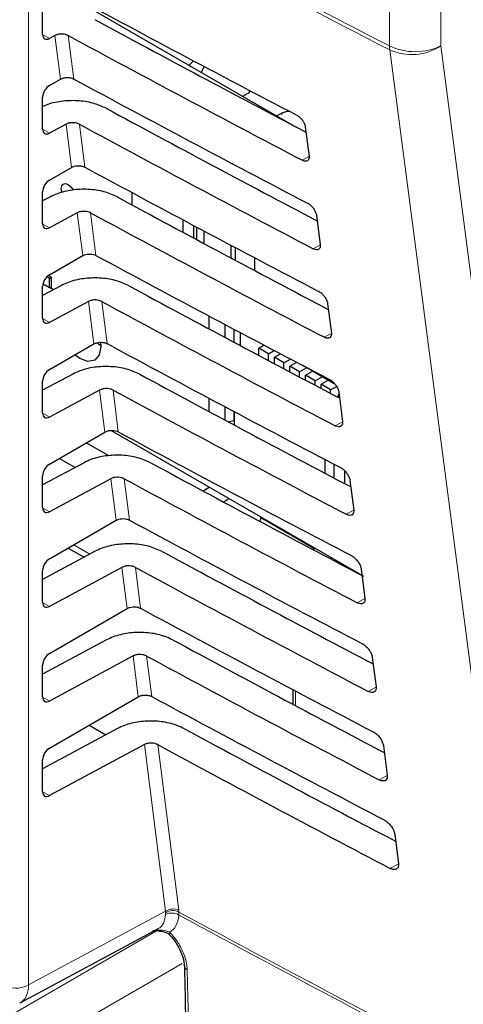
# Paper-space layout 'Blatt2' of a CAD drawing. Header units: millimetres. Extents: x 5 to 418, y 2 to 292.
# Tile 22 of 59: x 119.47 to 127.13, y 175.99 to 192.97. Entities that reach past the tile are written whole.
import ezdxf

# ---------------------------------------------------------------- set-up
doc = ezdxf.new("R2010")
doc.units = ezdxf.units.MM

psp = doc.layouts.new('Blatt2')

# ---------------------------------------------------------------- linework, layer by layer
at = {"color": 7, "linetype": 'Continuous', "lineweight": 18}
for p, q in [((119.619, 199.093), (119.619, 176.32)), ((125.852, 192.521), (125.852, 195.751)), ((126.742, 195.752), (126.742, 192.522)), ((119.863, 192.719), (119.981, 192.651)), ((120.169, 191.947), (120.074, 192.701)), ((120.305, 192.7), (120.4, 191.951)), ((123.991, 191.335), (123.991, 191.36)), ((120.362, 190.425), (120.267, 191.171)), ((120.498, 191.171), (120.592, 190.429)), ((119.863, 191.086), (119.981, 191.018)), ((124.463, 190.614), (124.347, 190.549)), ((120.554, 188.903), (120.461, 189.642)), ((120.692, 189.642), (120.784, 188.907)), ((119.863, 189.453), (119.981, 189.385)), ((124.656, 189.088), (124.537, 189.022)), ((120.746, 187.381), (120.654, 188.113)), ((120.885, 188.112), (120.977, 187.385)), ((119.863, 187.819), (119.981, 187.751)), ((124.849, 187.562), (124.727, 187.495)), ((120.938, 185.859), (120.847, 186.584)), ((121.078, 186.583), (121.169, 185.863)), ((119.863, 186.186), (119.981, 186.118)), ((125.042, 186.037), (124.917, 185.967)), ((121.131, 184.337), (121.04, 185.055)), ((121.271, 185.054), (121.361, 184.341)), ((119.863, 184.553), (119.981, 184.485)), ((125.235, 184.511), (125.107, 184.44)), ((120.4, 183.915), (120.68, 183.754)), ((121.323, 182.815), (121.233, 183.525)), ((121.464, 183.525), (121.554, 182.819)), ((125.428, 182.986), (125.297, 182.913)), ((119.863, 182.92), (119.981, 182.852)), ((121.515, 181.293), (121.427, 181.996)), ((121.658, 181.996), (121.746, 181.297)), ((125.621, 181.46), (125.487, 181.385)), ((119.863, 181.287), (119.981, 181.219)), ((124.23, 181.391), (124.23, 181.138)), ((121.983, 177.591), (121.62, 180.467)), ((121.851, 180.466), (122.212, 177.609)), ((125.813, 179.934), (125.677, 179.858)), ((119.863, 179.654), (119.981, 179.586)), ((126.006, 178.409), (125.866, 178.331)), ((119.619, 176.32), (121.983, 177.591)), ((121.987, 177.567), (121.983, 177.591)), ((121.987, 177.535), (121.987, 177.567)), ((122.212, 177.609), (122.215, 177.579)), ((122.215, 177.579), (122.216, 177.525)), ((119.148, 175.703), (121.843, 177.259)), ((121.817, 177.27), (121.874, 177.266)), ((122.272, 176.69), (119.501, 175.091))]:
    psp.add_line(p, q, dxfattribs=at)
at = {"color": 7, "linetype": 'Continuous', "lineweight": 25}
for p, q in [((120.127, 193.496), (124.241, 191.121)), ((119.863, 192.721), (119.863, 193.27)), ((120.074, 192.701), (119.981, 192.651)), ((122.467, 192.265), (122.395, 192.187)), ((122.653, 192.167), (122.598, 192.07)), ((119.981, 191.839), (120.169, 191.947)), ((119.863, 191.088), (119.863, 191.637)), ((123.32, 191.653), (123.402, 191.7)), ((123.991, 191.36), (123.909, 191.313)), ((120.267, 191.171), (119.981, 191.018)), ((124.398, 191.125), (124.463, 190.616)), ((119.981, 190.206), (120.362, 190.425)), ((119.863, 189.455), (119.863, 190.004)), ((121.401, 189.994), (121.401, 189.782)), ((119.997, 189.919), (119.863, 189.847)), ((120.461, 189.642), (119.981, 189.385)), ((124.591, 189.599), (124.656, 189.091)), ((122.292, 189.303), (122.292, 189.518)), ((122.466, 189.426), (122.466, 189.21)), ((122.524, 189.178), (122.524, 189.395)), ((122.646, 189.33), (122.646, 189.113)), ((123.12, 188.861), (123.12, 189.079)), ((123.19, 189.042), (123.19, 188.823)), ((119.981, 188.573), (120.554, 188.903)), ((123.52, 188.868), (123.52, 188.648)), ((119.87, 188.419), (119.979, 188.356)), ((119.937, 188.538), (119.979, 188.513)), ((119.961, 188.559), (120.009, 188.531)), ((119.979, 188.513), (120.009, 188.531)), ((119.979, 188.356), (119.979, 188.513)), ((120.009, 188.531), (120.009, 188.339)), ((120.191, 188.39), (119.863, 188.214)), ((119.863, 187.822), (119.863, 188.371)), ((120.051, 188.315), (119.979, 188.356)), ((120.654, 188.113), (119.981, 187.751)), ((124.784, 188.074), (124.849, 187.565)), ((122.73, 187.866), (122.73, 187.642)), ((123.014, 187.491), (123.014, 187.715)), ((123.167, 187.634), (123.167, 187.409)), ((123.274, 187.578), (123.274, 187.353)), ((119.981, 186.94), (120.746, 187.381)), ((120.806, 187.397), (120.868, 187.352)), ((123.596, 187.305), (123.689, 187.359)), ((123.596, 187.181), (123.596, 187.305)), ((123.761, 187.21), (123.596, 187.305)), ((123.761, 187.21), (123.861, 187.268)), ((123.761, 187.094), (123.761, 187.21)), ((123.864, 187.15), (123.97, 187.211)), ((124.029, 187.055), (123.864, 187.15)), ((123.864, 187.039), (123.864, 187.15)), ((124.029, 187.055), (124.143, 187.12)), ((124.029, 186.951), (124.029, 187.055)), ((124.133, 186.995), (124.251, 187.063)), ((124.298, 186.9), (124.133, 186.995)), ((124.133, 186.897), (124.133, 186.995)), ((124.298, 186.9), (124.421, 186.97)), ((124.298, 186.809), (124.298, 186.9)), ((124.421, 186.97), (124.347, 187.013)), ((124.402, 186.84), (124.524, 186.911)), ((124.421, 186.97), (124.421, 186.974)), ((124.438, 186.965), (124.9, 186.699)), ((124.524, 186.911), (124.524, 186.915)), ((124.689, 186.815), (124.524, 186.911)), ((120.384, 186.86), (119.863, 186.581)), ((119.863, 186.189), (119.863, 186.738)), ((124.402, 186.755), (124.402, 186.84)), ((124.567, 186.745), (124.402, 186.84)), ((124.567, 186.745), (124.689, 186.815)), ((124.567, 186.668), (124.567, 186.745)), ((124.671, 186.685), (124.793, 186.755)), ((124.689, 186.815), (124.689, 186.82)), ((124.793, 186.755), (124.793, 186.76)), ((124.908, 186.689), (124.793, 186.755)), ((120.847, 186.584), (119.981, 186.118)), ((124.671, 186.613), (124.671, 186.685)), ((124.836, 186.589), (124.671, 186.685)), ((124.836, 186.589), (124.937, 186.648)), ((124.836, 186.526), (124.836, 186.589)), ((124.977, 186.548), (125.042, 186.04)), ((122.73, 186.446), (122.73, 186.217)), ((124.972, 186.51), (124.981, 186.516)), ((124.972, 186.454), (124.972, 186.51)), ((123.014, 186.065), (123.014, 186.295)), ((123.167, 186.214), (123.167, 186.061)), ((123.173, 186.211), (123.173, 185.98)), ((123.066, 186.037), (123.167, 186.061)), ((123.164, 186.06), (123.173, 186.055)), ((123.167, 186.061), (123.173, 186.067)), ((119.981, 185.306), (120.938, 185.859)), ((121.048, 185.887), (125.377, 183.388)), ((121.006, 185.449), (120.617, 185.674)), ((120.154, 185.406), (120.425, 185.25)), ((124.74, 185.149), (124.74, 185.386)), ((120.577, 185.331), (119.863, 184.948)), ((124.899, 185.065), (124.899, 185.303)), ((125.076, 185.195), (125.076, 184.972)), ((119.863, 184.556), (119.863, 185.105)), ((121.04, 185.055), (119.981, 184.485)), ((125.17, 185.023), (125.234, 184.514)), ((122.633, 184.843), (122.741, 184.91)), ((123.086, 184.711), (122.99, 184.652)), ((119.981, 183.673), (121.131, 184.337)), ((123.618, 184.317), (123.635, 184.394)), ((123.633, 184.383), (124.559, 183.848)), ((120.302, 183.859), (120.579, 183.699)), ((124.57, 183.854), (124.532, 183.832)), ((120.77, 183.802), (119.863, 183.315)), ((121.233, 183.525), (119.981, 182.852)), ((125.363, 183.497), (125.427, 182.988)), ((119.863, 182.923), (119.863, 183.472)), ((119.981, 182.04), (121.323, 182.815)), ((120.963, 182.273), (119.863, 181.681)), ((121.427, 181.996), (119.981, 181.219)), ((125.556, 181.971), (125.62, 181.463)), ((119.863, 181.289), (119.863, 181.839)), ((119.981, 180.407), (121.515, 181.293)), ((124.181, 181.417), (124.181, 181.164)), ((120.664, 180.802), (120.954, 180.635)), ((121.157, 180.744), (119.863, 180.048)), ((121.62, 180.467), (119.981, 179.586)), ((125.749, 180.446), (125.813, 179.937)), ((119.863, 179.656), (119.863, 180.205)), ((125.942, 178.92), (126.006, 178.412)), ((119.474, 176.01), (121.851, 177.288)), ((121.765, 177.268), (121.918, 177.25))]:
    psp.add_line(p, q, dxfattribs=at)
at = {"color": 7, "linetype": 'Continuous', "lineweight": 18, "flags": 128}
for points in [[(126.742, 192.522), (127.922, 183.502), (129.102, 174.489)], [(128.217, 174.418), (128.084, 175.428), (127.555, 179.469), (125.856, 192.452)], [(122.056, 177.183), (122.054, 177.186), (122.052, 177.196), (122.054, 177.209), (122.061, 177.226)]]:
    psp.add_lwpolyline(points, dxfattribs=at)
at = {"color": 7, "linetype": 'Continuous', "lineweight": 25, "flags": 128}
for points in [[(120.196, 189.992), (120.192, 190.003), (120.183, 190.061), (120.192, 190.109), (120.218, 190.138), (120.257, 190.146), (120.303, 190.13), (120.349, 190.093), (120.388, 190.041), (120.39, 190.036)], [(120.864, 187.408), (120.869, 187.338), (120.841, 187.193), (120.762, 187.102), (120.643, 187.079), (120.503, 187.127), (120.416, 187.19)]]:
    psp.add_lwpolyline(points, dxfattribs=at)
at = {"color": 7, "linetype": 'Continuous', "lineweight": 18}
for centre, radius, start, end in [((279.52, 490.998), 335.711, 241.61753, 242.75876), ((279.521, 490.923), 335.705, 241.61758, 242.75876), ((126.296, 193.463), 1.041, 244.78, 295.3751), ((126.451, 192.52), 0.598, 179.8785, 186.5632), ((126.233, 193.313), 0.94, 246.3585, 302.7876), ((122.114, 177.398), 0.233, 65.1129, 124.1357), ((122.111, 177.378), 0.226, 62.583, 123.4037), ((122.093, 177.329), 0.232, 57.9386, 117.0038), ((280.337, 470.518), 332.891, 241.64077, 242.80828), ((280.338, 470.456), 332.883, 241.64019, 242.80847), ((122.391, 176.661), 0.0849, 183.7199, 247.9823), ((119.388, 176.778), 0.514, 242.6565, 296.7662)]:
    psp.add_arc(centre, radius, start, end, dxfattribs=at)
at = {"color": 7, "linetype": 'Continuous', "lineweight": 25}
for centre, radius, start, end in [((123.358, 191.787), 0.0975, 296.9982, 336.5981), ((124.107, 191.139), 0.25, 83.0931, 117.6932)]:
    psp.add_arc(centre, radius, start, end, dxfattribs=at)
for centre, major_axis, ratio, start_param, end_param in [((348.283, 338.88), (333.724, 5.135), 0.587275, 3.950946, 3.967413), ((347.185, 327.935), (331.364, -4.923), 0.567125, 3.968584, 3.983526), ((119.983, 192.788), (0.086, 0.143), 0.587369, 2.36515, 3.918493), ((347.184, 327.934), (332.036, -4.933), 0.567125, 3.968582, 3.985126), ((119.983, 191.704), (0.086, 0.143), 0.587369, 0.811807, 2.36515), ((348.283, 337.247), (333.457, 5.131), 0.587275, 3.950986, 3.967453), ((347.185, 326.302), (331.096, -4.919), 0.567125, 3.968625, 3.983579), ((347.184, 326.301), (331.769, -4.929), 0.567125, 3.968623, 3.985166), ((119.983, 191.155), (0.086, 0.143), 0.587369, 2.36515, 3.918493), ((348.282, 335.614), (333.189, 5.127), 0.587275, 3.951027, 3.967493), ((119.983, 190.071), (0.086, 0.143), 0.587369, 0.811807, 2.36515), ((347.186, 324.669), (330.829, -4.915), 0.567125, 3.968666, 3.983632), ((347.185, 324.668), (331.501, -4.925), 0.567125, 3.968664, 3.985207), ((119.983, 189.522), (0.086, 0.143), 0.587369, 2.36515, 3.918493), ((348.282, 333.98), (332.922, 5.123), 0.587275, 3.951067, 3.967532), ((119.983, 188.438), (0.086, 0.143), 0.587369, 0.811807, 2.36515), ((347.186, 323.036), (330.561, -4.911), 0.567125, 3.968707, 3.983625), ((347.185, 323.035), (331.234, -4.921), 0.567125, 3.968705, 3.985247), ((119.983, 187.889), (0.086, 0.143), 0.587369, 2.36515, 3.918493), ((348.282, 332.347), (332.654, 5.119), 0.587275, 3.951108, 3.967572), ((119.983, 186.805), (0.086, 0.143), 0.587369, 0.811807, 2.36515), ((347.187, 321.403), (330.294, -4.907), 0.567125, 3.968748, 3.983739), ((347.186, 321.403), (330.966, -4.917), 0.567125, 3.968746, 3.985287), ((119.983, 186.256), (0.086, 0.143), 0.587369, 2.36515, 3.918493), ((348.281, 330.714), (332.386, 5.115), 0.587275, 3.951149, 3.967612), ((119.983, 185.172), (0.086, 0.143), 0.587369, 0.811807, 2.36515), ((347.187, 319.77), (330.026, -4.903), 0.567125, 3.968789, 3.983923), ((347.186, 319.77), (330.699, -4.913), 0.567125, 3.968787, 3.985327), ((119.983, 184.623), (0.086, 0.143), 0.587369, 2.36515, 3.918493), ((348.281, 329.08), (332.119, 5.111), 0.587275, 3.951189, 3.967652), ((119.983, 183.538), (0.086, 0.143), 0.587369, 0.811807, 2.36515), ((347.188, 318.138), (329.758, -4.899), 0.567125, 3.96883, 3.983847), ((347.186, 318.137), (330.431, -4.909), 0.567125, 3.968828, 3.985368), ((119.983, 182.989), (0.086, 0.143), 0.587369, 2.36515, 3.918493), ((348.28, 327.447), (331.851, 5.106), 0.587275, 3.95123, 3.967692), ((347.188, 316.505), (329.491, -4.895), 0.567125, 3.968872, 3.983901), ((119.983, 181.905), (0.086, 0.143), 0.587369, 0.811807, 2.36515), ((347.187, 316.504), (330.163, -4.905), 0.567125, 3.96887, 3.985408), ((119.983, 181.356), (0.086, 0.143), 0.587369, 2.36515, 3.918493), ((348.28, 325.814), (331.584, 5.102), 0.587275, 3.951271, 3.967733), ((347.188, 314.872), (329.223, -4.891), 0.567125, 3.968913, 3.983955), ((347.187, 314.871), (329.896, -4.901), 0.567125, 3.968911, 3.985449), ((119.983, 180.272), (0.086, 0.143), 0.587369, 0.811807, 2.36515), ((119.983, 179.723), (0.086, 0.143), 0.587369, 2.36515, 3.918493)]:
    psp.add_ellipse(centre, major_axis=major_axis, ratio=ratio, start_param=start_param, end_param=end_param, dxfattribs=at)
at = {"color": 7, "linetype": 'Continuous', "lineweight": 18}
psp.add_ellipse((119.152, 176.594), major_axis=(-0.325, 0.582), ratio=0.577293, start_param=3.119125, end_param=3.935643, dxfattribs=at)
at = {"color": 7, "linetype": 'Continuous', "lineweight": 25}
for points, knots in [([(120.305, 192.7), (120.29, 192.707), (120.261, 192.72), (120.205, 192.728), (120.149, 192.726), (120.104, 192.715), (120.082, 192.704), (120.074, 192.701)], [0, 0, 0, 0, 0.218777, 0.43751, 0.657479, 0.879863, 1, 1, 1, 1]), ([(120.169, 191.947), (120.184, 191.954), (120.214, 191.969), (120.271, 191.978), (120.328, 191.976), (120.372, 191.965), (120.393, 191.955), (120.4, 191.951)], [0, 0, 0, 0, 0.223618, 0.44726, 0.670215, 0.891746, 1, 1, 1, 1]), ([(120.96, 191.445), (120.885, 191.478), (120.737, 191.544), (120.458, 191.584), (120.177, 191.572), (119.974, 191.527), (119.883, 191.484), (119.863, 191.475)], [0, 0, 0, 0, 0.232727, 0.465407, 0.699402, 0.935967, 1, 1, 1, 1]), ([(124.25, 191.327), (124.256, 191.324), (124.276, 191.313), (124.312, 191.284), (124.351, 191.239), (124.381, 191.187), (124.395, 191.149), (124.398, 191.129), (124.398, 191.125)], [0, 0, 0, 0, 0.081253, 0.29343, 0.506901, 0.72249, 0.939689, 1, 1, 1, 1]), ([(120.498, 191.171), (120.484, 191.177), (120.454, 191.191), (120.398, 191.199), (120.342, 191.196), (120.297, 191.186), (120.275, 191.175), (120.267, 191.171)], [0, 0, 0, 0, 0.218783, 0.437522, 0.657497, 0.879887, 1, 1, 1, 1]), ([(124.463, 190.616), (124.463, 190.61), (124.465, 190.589), (124.458, 190.559), (124.436, 190.536), (124.402, 190.53), (124.37, 190.538), (124.351, 190.547), (124.347, 190.549)], [0, 0, 0, 0, 0.085705, 0.302608, 0.518156, 0.731573, 0.943439, 1, 1, 1, 1]), ([(120.362, 190.425), (120.377, 190.432), (120.406, 190.447), (120.463, 190.455), (120.52, 190.454), (120.564, 190.443), (120.585, 190.432), (120.592, 190.429)], [0, 0, 0, 0, 0.2236241, 0.4472715, 0.6702332, 0.8917694, 1, 1, 1, 1]), ([(121.153, 189.916), (121.079, 189.949), (120.93, 190.015), (120.651, 190.055), (120.369, 190.043), (120.146, 189.99), (120.036, 189.937), (119.997, 189.919)], [0, 0, 0, 0, 0.218789, 0.437534, 0.657515, 0.879913, 1, 1, 1, 1]), ([(124.439, 189.807), (124.445, 189.804), (124.467, 189.792), (124.503, 189.762), (124.543, 189.715), (124.574, 189.663), (124.588, 189.623), (124.591, 189.603), (124.591, 189.599)], [0, 0, 0, 0, 0.084719, 0.296921, 0.510428, 0.726053, 0.943271, 1, 1, 1, 1]), ([(120.692, 189.642), (120.677, 189.648), (120.647, 189.661), (120.591, 189.669), (120.535, 189.667), (120.49, 189.656), (120.468, 189.646), (120.461, 189.642)], [0, 0, 0, 0, 0.218789, 0.4375337, 0.6575145, 0.8799115, 1, 1, 1, 1]), ([(124.656, 189.091), (124.656, 189.084), (124.658, 189.063), (124.651, 189.032), (124.628, 189.008), (124.592, 189.002), (124.56, 189.011), (124.541, 189.02), (124.537, 189.022)], [0, 0, 0, 0, 0.089099, 0.305978, 0.521493, 0.734878, 0.946728, 1, 1, 1, 1]), ([(120.554, 188.903), (120.569, 188.91), (120.599, 188.925), (120.655, 188.933), (120.712, 188.931), (120.756, 188.921), (120.777, 188.91), (120.784, 188.907)], [0, 0, 0, 0, 0.22363, 0.447283, 0.670251, 0.891793, 1, 1, 1, 1]), ([(121.346, 188.387), (121.272, 188.42), (121.123, 188.486), (120.845, 188.525), (120.563, 188.514), (120.339, 188.461), (120.229, 188.408), (120.191, 188.39)], [0, 0, 0, 0, 0.2187953, 0.4375462, 0.6575334, 0.8799369, 1, 1, 1, 1]), ([(124.628, 188.287), (124.635, 188.284), (124.657, 188.271), (124.694, 188.24), (124.736, 188.192), (124.767, 188.138), (124.781, 188.098), (124.784, 188.078), (124.784, 188.074)], [0, 0, 0, 0, 0.088008, 0.3002334, 0.5137745, 0.729433, 0.9466698, 1, 1, 1, 1]), ([(120.885, 188.112), (120.87, 188.119), (120.84, 188.132), (120.785, 188.14), (120.728, 188.138), (120.683, 188.127), (120.661, 188.117), (120.654, 188.113)], [0, 0, 0, 0, 0.218795, 0.437546, 0.657532, 0.879936, 1, 1, 1, 1]), ([(124.849, 187.565), (124.849, 187.558), (124.851, 187.536), (124.843, 187.504), (124.819, 187.48), (124.783, 187.474), (124.75, 187.483), (124.731, 187.493), (124.727, 187.495)], [0, 0, 0, 0, 0.09232, 0.309177, 0.524659, 0.738015, 0.949851, 1, 1, 1, 1]), ([(120.746, 187.381), (120.761, 187.388), (120.791, 187.402), (120.847, 187.411), (120.904, 187.409), (120.948, 187.399), (120.97, 187.388), (120.977, 187.385)], [0, 0, 0, 0, 0.223636, 0.447295, 0.670269, 0.891817, 1, 1, 1, 1]), ([(121.539, 186.858), (121.465, 186.891), (121.317, 186.956), (121.038, 186.996), (120.756, 186.985), (120.532, 186.932), (120.422, 186.879), (120.384, 186.86)], [0, 0, 0, 0, 0.218801, 0.437558, 0.657551, 0.879961, 1, 1, 1, 1]), ([(124.817, 186.767), (124.824, 186.763), (124.847, 186.75), (124.886, 186.718), (124.928, 186.669), (124.96, 186.613), (124.974, 186.572), (124.977, 186.552), (124.977, 186.548)], [0, 0, 0, 0, 0.091132, 0.303381, 0.516954, 0.732645, 0.9499, 1, 1, 1, 1]), ([(121.078, 186.583), (121.063, 186.59), (121.033, 186.603), (120.978, 186.611), (120.921, 186.609), (120.877, 186.598), (120.855, 186.587), (120.847, 186.584)], [0, 0, 0, 0, 0.218801, 0.437558, 0.657551, 0.87996, 1, 1, 1, 1]), ([(125.042, 186.04), (125.042, 186.032), (125.044, 186.009), (125.036, 185.977), (125.011, 185.952), (124.974, 185.947), (124.94, 185.956), (124.92, 185.966), (124.917, 185.967)], [0, 0, 0, 0, 0.09538, 0.312215, 0.527668, 0.740995, 0.952818, 1, 1, 1, 1]), ([(120.938, 185.859), (120.953, 185.866), (120.983, 185.88), (121.04, 185.889), (121.097, 185.887), (121.141, 185.877), (121.162, 185.866), (121.169, 185.863)], [0, 0, 0, 0, 0.223642, 0.447307, 0.670287, 0.89184, 1, 1, 1, 1]), ([(121.732, 185.328), (121.658, 185.361), (121.51, 185.427), (121.231, 185.467), (120.949, 185.456), (120.725, 185.403), (120.615, 185.35), (120.577, 185.331)], [0, 0, 0, 0, 0.218807, 0.43757, 0.65757, 0.879985, 1, 1, 1, 1]), ([(125.007, 185.247), (125.014, 185.243), (125.037, 185.23), (125.077, 185.196), (125.12, 185.145), (125.153, 185.088), (125.167, 185.047), (125.17, 185.026), (125.17, 185.023)], [0, 0, 0, 0, 0.094104, 0.306375, 0.51998, 0.735701, 0.952973, 1, 1, 1, 1]), ([(121.271, 185.054), (121.256, 185.061), (121.227, 185.074), (121.171, 185.082), (121.114, 185.079), (121.07, 185.069), (121.048, 185.058), (121.04, 185.055)], [0, 0, 0, 0, 0.218807, 0.43757, 0.657569, 0.879984, 1, 1, 1, 1]), ([(125.234, 184.514), (125.235, 184.507), (125.237, 184.482), (125.229, 184.449), (125.203, 184.425), (125.164, 184.419), (125.13, 184.429), (125.11, 184.438), (125.107, 184.44)], [0, 0, 0, 0, 0.098292, 0.3151062, 0.5305297, 0.7438302, 0.955641, 1, 1, 1, 1]), ([(121.131, 184.337), (121.146, 184.344), (121.176, 184.358), (121.232, 184.367), (121.289, 184.365), (121.333, 184.355), (121.354, 184.344), (121.361, 184.341)], [0, 0, 0, 0, 0.223648, 0.447319, 0.670304, 0.891864, 1, 1, 1, 1]), ([(121.925, 183.799), (121.851, 183.832), (121.703, 183.898), (121.424, 183.938), (121.142, 183.926), (120.918, 183.873), (120.809, 183.821), (120.77, 183.802)], [0, 0, 0, 0, 0.218813, 0.437582, 0.657588, 0.88001, 1, 1, 1, 1]), ([(125.196, 183.727), (125.203, 183.722), (125.227, 183.709), (125.268, 183.674), (125.312, 183.622), (125.346, 183.564), (125.36, 183.521), (125.363, 183.501), (125.363, 183.497)], [0, 0, 0, 0, 0.096934, 0.309226, 0.522862, 0.738613, 0.9559, 1, 1, 1, 1]), ([(121.464, 183.525), (121.45, 183.531), (121.42, 183.545), (121.364, 183.553), (121.308, 183.55), (121.263, 183.54), (121.241, 183.529), (121.233, 183.525)], [0, 0, 0, 0, 0.218813, 0.437581, 0.657587, 0.880009, 1, 1, 1, 1]), ([(125.427, 182.988), (125.428, 182.981), (125.43, 182.956), (125.421, 182.922), (125.395, 182.897), (125.355, 182.891), (125.32, 182.901), (125.3, 182.911), (125.297, 182.913)], [0, 0, 0, 0, 0.101065, 0.31786, 0.533256, 0.746531, 0.958331, 1, 1, 1, 1]), ([(121.323, 182.815), (121.338, 182.822), (121.368, 182.836), (121.424, 182.845), (121.481, 182.843), (121.525, 182.833), (121.547, 182.822), (121.554, 182.819)], [0, 0, 0, 0, 0.223654, 0.447331, 0.670322, 0.891888, 1, 1, 1, 1]), ([(122.119, 182.27), (122.044, 182.303), (121.896, 182.369), (121.617, 182.409), (121.335, 182.397), (121.111, 182.344), (121.002, 182.291), (120.963, 182.273)], [0, 0, 0, 0, 0.218819, 0.437594, 0.657606, 0.880034, 1, 1, 1, 1]), ([(125.385, 182.207), (125.393, 182.202), (125.418, 182.188), (125.46, 182.152), (125.505, 182.099), (125.539, 182.039), (125.552, 181.996), (125.556, 181.975), (125.556, 181.971)], [0, 0, 0, 0, 0.099632, 0.311946, 0.52561, 0.741389, 0.958692, 1, 1, 1, 1]), ([(121.658, 181.996), (121.643, 182.002), (121.613, 182.015), (121.557, 182.023), (121.501, 182.021), (121.456, 182.01), (121.434, 182), (121.427, 181.996)], [0, 0, 0, 0, 0.218819, 0.437593, 0.657605, 0.880033, 1, 1, 1, 1]), ([(125.62, 181.463), (125.621, 181.455), (125.623, 181.429), (125.614, 181.394), (125.586, 181.369), (125.546, 181.363), (125.51, 181.374), (125.49, 181.384), (125.487, 181.385)], [0, 0, 0, 0, 0.1037105, 0.3204859, 0.5358558, 0.7491071, 0.9608965, 1, 1, 1, 1]), ([(121.515, 181.293), (121.53, 181.3), (121.56, 181.314), (121.617, 181.323), (121.674, 181.321), (121.718, 181.31), (121.739, 181.3), (121.746, 181.297)], [0, 0, 0, 0, 0.22366, 0.447343, 0.67034, 0.891912, 1, 1, 1, 1]), ([(122.312, 180.741), (122.238, 180.774), (122.089, 180.84), (121.81, 180.879), (121.528, 180.868), (121.305, 180.815), (121.195, 180.762), (121.157, 180.744)], [0, 0, 0, 0, 0.218825, 0.437606, 0.657624, 0.880059, 1, 1, 1, 1]), ([(125.574, 180.686), (125.582, 180.682), (125.608, 180.667), (125.651, 180.63), (125.697, 180.575), (125.731, 180.514), (125.745, 180.471), (125.749, 180.449), (125.749, 180.446)], [0, 0, 0, 0, 0.102208, 0.314542, 0.528235, 0.744041, 0.961357, 1, 1, 1, 1]), ([(121.851, 180.466), (121.836, 180.473), (121.806, 180.486), (121.75, 180.494), (121.694, 180.492), (121.649, 180.481), (121.627, 180.471), (121.62, 180.467)], [0, 0, 0, 0, 0.218825, 0.437606, 0.657623, 0.880057, 1, 1, 1, 1]), ([(125.813, 179.937), (125.814, 179.929), (125.816, 179.902), (125.806, 179.867), (125.778, 179.841), (125.736, 179.836), (125.7, 179.846), (125.68, 179.857), (125.677, 179.858)], [0, 0, 0, 0, 0.106236, 0.322993, 0.538338, 0.751567, 0.963346, 1, 1, 1, 1]), ([(125.763, 179.166), (125.771, 179.161), (125.798, 179.146), (125.842, 179.108), (125.889, 179.052), (125.924, 178.99), (125.938, 178.945), (125.941, 178.924), (125.942, 178.92)], [0, 0, 0, 0, 0.104669, 0.317023, 0.530743, 0.746575, 0.963905, 1, 1, 1, 1]), ([(126.006, 178.412), (126.007, 178.403), (126.009, 178.376), (125.999, 178.339), (125.97, 178.313), (125.927, 178.308), (125.89, 178.319), (125.869, 178.329), (125.866, 178.331)], [0, 0, 0, 0, 0.108649, 0.325389, 0.54071, 0.753917, 0.965688, 1, 1, 1, 1]), ([(121.89, 177.25), (121.928, 177.244), (121.989, 177.234), (122.046, 177.196), (122.064, 177.175), (122.068, 177.169)], [0, 0, 0, 0, 0.54369, 0.884884, 1, 1, 1, 1]), ([(122.055, 177.182), (122.063, 177.175), (122.112, 177.129), (122.194, 177.011), (122.273, 176.846), (122.307, 176.714), (122.304, 176.666), (122.303, 176.656)], [0, 0, 0, 0, 0.050198, 0.338746, 0.635183, 0.927589, 1, 1, 1, 1]), ([(122.312, 176.656), (122.316, 176.442), (122.378, 173.418), (122.535, 168.42), (122.724, 163.661), (122.803, 161.679)], [0, 0, 0, 0, 0.042529, 0.601197, 1, 1, 1, 1])]:
    psp.add_open_spline(points, degree=3, knots=knots, dxfattribs=at)
at = {"color": 7, "linetype": 'Continuous', "lineweight": 18}
for points, knots in [([(121.85, 177.29), (121.852, 177.291), (121.899, 177.301), (121.956, 177.381), (121.977, 177.484), (121.987, 177.535)], [0, 0, 0, 0, 0.025041, 0.512476, 1, 1, 1, 1]), ([(122.216, 177.525), (122.204, 177.458), (122.181, 177.328), (122.1, 177.259), (122.061, 177.226)], [0, 0, 0, 0, 0.518965, 1, 1, 1, 1]), ([(121.874, 177.266), (121.914, 177.265), (121.978, 177.265), (122.038, 177.237), (122.061, 177.226)], [0, 0, 0, 0, 0.616269, 1, 1, 1, 1]), ([(122.061, 177.226), (122.11, 177.17), (122.207, 177.057), (122.308, 176.854), (122.353, 176.692), (122.358, 176.607), (122.359, 176.582)], [0, 0, 0, 0, 0.294692, 0.58934, 0.884172, 1, 1, 1, 1]), ([(122.359, 176.582), (122.361, 176.493), (122.372, 176.046), (122.42, 174.17), (122.632, 166.68), (123.005, 157.065), (123.448, 148.952), (123.585, 146.451)], [0, 0, 0, 0, 0.008809, 0.044043, 0.184982, 0.748766, 1, 1, 1, 1])]:
    psp.add_open_spline(points, degree=3, knots=knots, dxfattribs=at)

doc.saveas('drawing.dxf')
